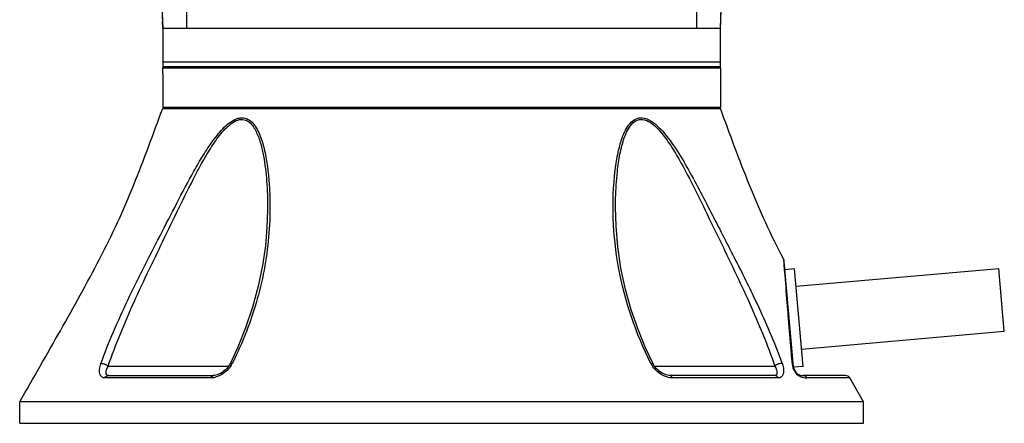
# Model space of a CAD drawing. Header units: millimetres. Extents: x 11 to 407, y 12 to 285.
# Tile 3 of 42: x 59 to 90, y 58 to 71. Entities that reach past the tile are written whole.
import ezdxf

# ---------------------------------------------------------------- set-up
doc = ezdxf.new("R2010")
doc.units = ezdxf.units.MM
doc.header["$LTSCALE"] = 23.1
doc.layers.get('0').update_dxf_attribs({"linetype": 'CONTINUOUS'})
doc.layers.add('02___PRT_ALL_AXES', color=7, linetype='CONTINUOUS')

msp = doc.modelspace()

# ---------------------------------------------------------------- linework, layer by layer
at = {"color": 7, "linetype": 'Continuous'}
for p, q in [((62.9441, 73.1858), (63.0484, 70.5068)), ((80.5984, 70.5068), (80.7026, 73.1858)), ((63.0484, 70.5068), (63.0391, 70.7285)), ((80.5984, 70.5068), (80.6076, 70.7285)), ((80.5984, 70.5068), (63.0484, 70.5068)), ((63.0484, 70.5068), (63.0484, 69.3068)), ((80.5984, 69.3068), (80.5984, 70.5068)), ((80.5984, 69.4568), (63.0484, 69.4568)), ((63.0784, 69.3068), (63.0484, 69.2768)), ((63.0484, 69.2768), (80.5984, 69.2768)), ((63.0484, 69.0818), (63.0484, 69.2768)), ((80.5982, 69.3068), (63.0486, 69.3068)), ((80.5684, 69.3068), (80.5984, 69.2768)), ((80.5984, 69.2768), (80.5984, 69.0818)), ((65.6185, 68.0018), (80.5984, 68.0018)), ((77.3557, 66.0093), (77.3566, 66.0171)), ((66.3486, 64.8927), (66.3486, 64.8923)), ((77.2982, 64.8915), (77.2982, 64.8922)), ((82.6043, 63.1069), (82.5931, 63.2465)), ((82.6186, 62.9292), (82.6043, 63.1069)), ((82.8994, 59.8756), (82.6094, 63.191)), ((82.6337, 62.7423), (82.6186, 62.9292)), ((82.7446, 61.3825), (82.7437, 61.3935)), ((65.4117, 60.4916), (65.1668, 59.9688)), ((61.3342, 59.9018), (65.1261, 59.9018)), ((78.5206, 59.9018), (82.3125, 59.9018)), ((82.864, 59.9371), (82.8546, 60.0494)), ((64.5616, 59.5265), (61.2305, 59.5265)), ((61.3378, 59.6018), (64.6358, 59.6018)), ((82.309, 59.6018), (79.0109, 59.6018)), ((82.4162, 59.5265), (79.0852, 59.5265)), ((84.5363, 59.6018), (83.1983, 59.6018)), ((84.6663, 59.5265), (83.3146, 59.5265)), ((85.0984, 58.7768), (84.6663, 59.5265)), ((85.0984, 58.7768), (58.5484, 58.7768))]:
    msp.add_line(p, q, dxfattribs=at)
for points in [[(66.3486, 64.8926), (66.3481, 64.7895), (66.3299, 64.2537), (66.281, 63.6818), (66.1913, 63.0572), (66.057, 62.4076), (65.8771, 61.7471), (65.6574, 61.0983), (65.4117, 60.4916)], [(78.4799, 59.9688), (78.2443, 60.4705), (78.0064, 61.0528), (77.7938, 61.669), (77.6134, 62.311), (77.4687, 62.9829), (77.3691, 63.6524), (77.3146, 64.2939), (77.2982, 64.8915)], [(65.1668, 59.9688), (65.1413, 59.9235), (65.1057, 59.8726), (65.063, 59.8226), (65.0162, 59.7767), (64.9663, 59.7353), (64.9152, 59.6996), (64.8637, 59.6693), (64.8128, 59.6446), (64.7635, 59.6255), (64.7166, 59.6121), (64.6735, 59.6043), (64.6358, 59.6018)], [(79.0109, 59.6018), (78.9766, 59.6039), (78.934, 59.6112), (78.8878, 59.624), (78.8391, 59.6424), (78.7887, 59.6663), (78.7376, 59.6957), (78.6866, 59.7307), (78.6364, 59.7715), (78.5889, 59.8171), (78.5453, 59.8672), (78.5086, 59.9185), (78.4799, 59.9688)]]:
    msp.add_lwpolyline(points, dxfattribs=at)
for centre, radius, start, end in [((506.1554, 89.0872), 443.4964, 182.059859, 182.372454), ((-362.5086, 89.0872), 443.4964, 357.627546, 357.940141), ((82.46, 63.1774), 0.15, 5, 27.41671), ((64.5985, 60.2978), 0.7113, 327.82586, 330.00162), ((64.6393, 60.2745), 0.6642, 329.98741, 333.33341), ((79.0073, 60.2744), 0.6641, 206.66597, 210.01453), ((79.0485, 60.298), 0.7115, 210.00054, 212.20709), ((83.3106, 59.9743), 0.4481, 184.75144, 188.67921), ((83.3018, 59.9724), 0.4392, 188.61573, 205.49415), ((83.1983, 59.9018), 0.3, 185, 270), ((83.3113, 59.9769), 0.4497, 205.48902, 245.89654), ((83.3145, 59.9842), 0.4576, 245.89799, 270.01326), ((84.5363, 59.4518), 0.15, 29.89691, 90)]:
    msp.add_arc(centre, radius, start, end, dxfattribs=at)
for points, knots in [([(63.7577, 75.2719), (63.7736, 74.6211), (63.7927, 73.0327), (63.7971, 71.4442), (63.7971, 70.5068)], [0, 0, 0, 0, 0.4098357, 1, 1, 1, 1]), ([(79.889, 75.2719), (79.8732, 74.6211), (79.8541, 73.0327), (79.8497, 71.4442), (79.8497, 70.5068)], [0, 0, 0, 0, 0.4098357, 1, 1, 1, 1]), ([(58.5484, 58.7768), (58.9775, 59.52), (59.6193, 60.6356), (60.4588, 62.1314), (61.0702, 63.2614), (61.6395, 64.4127), (62.1434, 65.5942), (62.6054, 66.7938), (62.9016, 67.5986), (63.0484, 68.0018)], [0, 0, 0, 0, 0.2503336, 0.3754, 0.500323, 0.6250739, 0.7498558, 0.8748488, 1, 1, 1, 1]), ([(82.5931, 63.2465), (82.3955, 63.6278), (82.0139, 64.3979), (81.5073, 65.5842), (81.0432, 66.7887), (80.7457, 67.5969), (80.5984, 68.0018)], [0, 0, 0, 0, 0.2496674, 0.4993898, 0.7495354, 1, 1, 1, 1]), ([(61.1023, 59.9763), (61.349, 60.6537), (61.7895, 61.6598), (62.4438, 62.9839), (62.9662, 63.9967), (63.4902, 65.0173), (63.9336, 65.8651), (64.316, 66.5232), (64.6232, 66.9905), (64.91, 67.3462), (65.1704, 67.5737), (65.3153, 67.6554), (65.3896, 67.6801)], [0, 0, 0, 0, 0.2430356, 0.3695469, 0.497945, 0.6271998, 0.7563245, 0.8204306, 0.8836903, 0.9448311, 0.9736136, 1, 1, 1, 1]), ([(61.3342, 59.9018), (61.5712, 60.585), (61.9942, 61.6006), (62.622, 62.9388), (63.1212, 63.9611), (63.6203, 64.9911), (64.0429, 65.8469), (64.4094, 66.5122), (64.7056, 66.9846), (64.9855, 67.3435), (65.2446, 67.565), (65.3932, 67.635), (65.4672, 67.6484)], [0, 0, 0, 0, 0.2443169, 0.3710343, 0.4994586, 0.6286614, 0.7577553, 0.8218763, 0.8851631, 0.9461716, 0.9745681, 1, 1, 1, 1]), ([(65.5423, 67.7063), (65.6093, 67.7063), (65.7471, 67.6691), (65.9057, 67.5261), (66.0264, 67.3415), (66.155, 67.0552), (66.2654, 66.6604), (66.3507, 66.1645), (66.402, 65.6526), (66.4336, 64.9589), (66.4107, 64.0856), (66.2785, 63.04), (66.0383, 62.0018), (65.694, 60.9736), (65.3982, 60.3059), (65.2329, 59.9763)], [0, 0, 0, 0, 0.0244168, 0.0494618, 0.0761957, 0.1043709, 0.1635324, 0.2249629, 0.2876098, 0.3508804, 0.4779659, 0.6054251, 0.7343138, 0.8656551, 1, 1, 1, 1]), ([(65.3896, 67.6801), (65.4023, 67.6843), (65.452, 67.6989), (65.5039, 67.7063), (65.5423, 67.7063)], [0, 0, 0, 0, 0.258955, 1, 1, 1, 1]), ([(65.5358, 67.6548), (65.588, 67.6547), (65.6947, 67.6296), (65.8245, 67.5284), (65.9267, 67.3932), (66.0388, 67.1803), (66.1398, 66.8818), (66.2241, 66.5035), (66.2828, 66.11), (66.3347, 65.5724), (66.3486, 65.165), (66.3486, 64.8927)], [0, 0, 0, 0, 0.0514123, 0.1036857, 0.1590645, 0.2173651, 0.3400692, 0.4679867, 0.5989382, 0.7317241, 1, 1, 1, 1]), ([(77.2892, 66.064), (77.3119, 66.2503), (77.3555, 66.5266), (77.4436, 66.8844), (77.5271, 67.1373), (77.6343, 67.3694), (77.7737, 67.5678), (77.9694, 67.7075), (78.1305, 67.7115), (78.2048, 67.6947)], [0, 0, 0, 0, 0.2739959, 0.4075694, 0.5375139, 0.6622103, 0.779501, 0.88889, 1, 1, 1, 1]), ([(77.3566, 66.0171), (77.3768, 66.1995), (77.4157, 66.4703), (77.4947, 66.8223), (77.5698, 67.0728), (77.6669, 67.3048), (77.7937, 67.5055), (77.9756, 67.654), (78.1335, 67.6603), (78.2046, 67.6431)], [0, 0, 0, 0, 0.2738781, 0.4077075, 0.5381934, 0.6637125, 0.7818078, 0.8908173, 1, 1, 1, 1]), ([(78.2823, 67.6173), (78.355, 67.5868), (78.4936, 67.494), (78.7387, 67.2517), (79.0065, 66.8868), (79.2931, 66.4148), (79.6498, 65.7562), (80.0644, 64.9124), (80.5562, 63.8984), (81.0472, 62.892), (81.6638, 61.5742), (82.0793, 60.5743), (82.3125, 59.9018)], [0, 0, 0, 0, 0.0269356, 0.0561441, 0.1176832, 0.1809904, 0.2449858, 0.3736945, 0.5024411, 0.6303748, 0.7565917, 1, 1, 1, 1]), ([(78.2878, 67.6689), (78.3931, 67.6277), (78.591, 67.4874), (78.9308, 67.1242), (79.2986, 66.5838), (79.6945, 65.8953), (80.0694, 65.185), (80.4374, 64.4695), (80.9261, 63.5214), (81.2898, 62.8109), (81.5221, 62.3343)], [0, 0, 0, 0, 0.0538873, 0.1129558, 0.2369963, 0.3638858, 0.491669, 0.619647, 0.7473553, 1, 1, 1, 1]), ([(78.4139, 59.9763), (77.9377, 60.9255), (77.4144, 62.4441), (77.1936, 64.5253), (77.2273, 65.5565), (77.2892, 66.064)], [0, 0, 0, 0, 0.5084617, 0.7551786, 1, 1, 1, 1]), ([(77.2982, 64.8922), (77.2982, 64.9859), (77.3027, 65.3589), (77.3252, 65.7318), (77.3557, 66.0093)], [0, 0, 0, 0, 0.2513076, 1, 1, 1, 1]), ([(82.7437, 61.3935), (82.7332, 61.5211), (82.6964, 61.9707), (82.6598, 62.4203), (82.6337, 62.7423)], [0, 0, 0, 0, 0.2839059, 1, 1, 1, 1]), ([(81.5221, 62.3343), (81.6185, 62.1367), (81.9876, 61.3635), (82.3265, 60.5749), (82.5445, 59.9763)], [0, 0, 0, 0, 0.2566225, 1, 1, 1, 1]), ([(82.8546, 60.0494), (82.845, 60.1652), (82.8082, 60.6095), (82.7716, 61.0539), (82.7446, 61.3825)], [0, 0, 0, 0, 0.2605434, 1, 1, 1, 1]), ([(61.2305, 59.5265), (61.1941, 59.5265), (61.1162, 59.5517), (61.0568, 59.6667), (61.0546, 59.814), (61.0816, 59.9196), (61.1023, 59.9763)], [0, 0, 0, 0, 0.2008137, 0.4058493, 0.6673875, 1, 1, 1, 1]), ([(61.1023, 59.9763), (61.1408, 59.9875), (61.2274, 59.97), (61.3044, 59.933), (61.3342, 59.9018)], [0, 0, 0, 0, 0.4813401, 1, 1, 1, 1]), ([(61.3378, 59.6018), (61.3191, 59.6018), (61.276, 59.6228), (61.2656, 59.7007), (61.2846, 59.7943), (61.3144, 59.8637), (61.3342, 59.9018)], [0, 0, 0, 0, 0.1625208, 0.3517988, 0.6268198, 1, 1, 1, 1]), ([(65.2005, 59.9191), (65.1294, 59.806), (64.9372, 59.6249), (64.6846, 59.5266), (64.5616, 59.5265)], [0, 0, 0, 0, 0.5206141, 1, 1, 1, 1]), ([(65.2329, 59.9764), (65.2185, 59.9795), (65.1969, 59.984), (65.1706, 59.9762), (65.1668, 59.9688)], [0, 0, 0, 0, 0.6395334, 1, 1, 1, 1]), ([(78.4139, 59.9763), (78.4282, 59.9795), (78.4499, 59.984), (78.4762, 59.9762), (78.4799, 59.9688)], [0, 0, 0, 0, 0.6395288, 1, 1, 1, 1]), ([(79.0852, 59.5265), (78.9622, 59.5266), (78.7098, 59.6248), (78.5176, 59.8057), (78.4465, 59.9187)], [0, 0, 0, 0, 0.4793635, 1, 1, 1, 1]), ([(82.3125, 59.9018), (82.3324, 59.8637), (82.3622, 59.7943), (82.3812, 59.7007), (82.3708, 59.6228), (82.3277, 59.6018), (82.309, 59.6018)], [0, 0, 0, 0, 0.3731741, 0.6481958, 0.8374747, 1, 1, 1, 1]), ([(82.5445, 59.9764), (82.506, 59.9875), (82.4194, 59.97), (82.3423, 59.933), (82.3125, 59.9018)], [0, 0, 0, 0, 0.4813434, 1, 1, 1, 1]), ([(82.5445, 59.9763), (82.5651, 59.9196), (82.5922, 59.814), (82.5899, 59.6667), (82.5306, 59.5517), (82.4527, 59.5265), (82.4162, 59.5265)], [0, 0, 0, 0, 0.3326058, 0.5941431, 0.7991797, 1, 1, 1, 1]), ([(82.864, 59.9371), (82.869, 59.9331), (82.8866, 59.9167), (82.8979, 59.8931), (82.8994, 59.8756)], [0, 0, 0, 0, 0.2695784, 1, 1, 1, 1]), ([(61.2305, 59.5265), (61.2407, 59.548), (61.2699, 59.5859), (61.3161, 59.6018), (61.3378, 59.6018)], [0, 0, 0, 0, 0.5225509, 1, 1, 1, 1]), ([(64.5616, 59.5265), (64.5651, 59.5373), (64.578, 59.57), (64.6103, 59.6018), (64.6351, 59.6018)], [0, 0, 0, 0, 0.3128627, 1, 1, 1, 1]), ([(79.0852, 59.5265), (79.0817, 59.5373), (79.0687, 59.57), (79.0365, 59.6018), (79.0116, 59.6018)], [0, 0, 0, 0, 0.3128601, 1, 1, 1, 1]), ([(82.4162, 59.5265), (82.406, 59.548), (82.3769, 59.5859), (82.3307, 59.6018), (82.309, 59.6018)], [0, 0, 0, 0, 0.522548, 1, 1, 1, 1]), ([(83.3146, 59.5265), (83.3034, 59.5484), (83.2705, 59.5868), (83.2217, 59.6018), (83.1983, 59.6018)], [0, 0, 0, 0, 0.5126344, 1, 1, 1, 1])]:
    msp.add_open_spline(points, degree=3, knots=knots, dxfattribs=at)
for points in [[(65.4672, 67.6484), (65.4898, 67.6525), (65.5128, 67.6547), (65.5358, 67.6548)], [(78.2046, 67.6431), (78.2311, 67.6367), (78.2572, 67.6279), (78.2823, 67.6173)], [(78.2048, 67.6947), (78.233, 67.6883), (78.2608, 67.6795), (78.2878, 67.6689)]]:
    msp.add_open_spline(points, degree=3, dxfattribs=at)
at = {"layer": '02___PRT_ALL_AXES', "color": 7, "linetype": 'Continuous'}
for p, q in [((63.0484, 69.0818), (63.0484, 68.0318)), ((80.5984, 69.0818), (80.5984, 68.0318)), ((80.5984, 68.0318), (63.0484, 68.0318)), ((63.0484, 68.0018), (65.6185, 68.0018)), ((63.1984, 68.0318), (63.1984, 68.0018)), ((80.4484, 68.0318), (80.4484, 68.0018)), ((82.9314, 62.9527), (82.6325, 62.9266)), ((83.1994, 59.8894), (82.9314, 62.9527)), ((82.9791, 62.4073), (89.3597, 62.9655)), ((89.5323, 60.9931), (89.3597, 62.9655)), ((83.1516, 60.4348), (89.5323, 60.9931)), ((83.1994, 59.8894), (82.9005, 59.8633)), ((58.5484, 58.1018), (58.5484, 58.7768)), ((85.0984, 58.1018), (85.0984, 58.7768)), ((58.5485, 58.1018), (85.0983, 58.1018))]:
    msp.add_line(p, q, dxfattribs=at)

doc.saveas('drawing.dxf')
